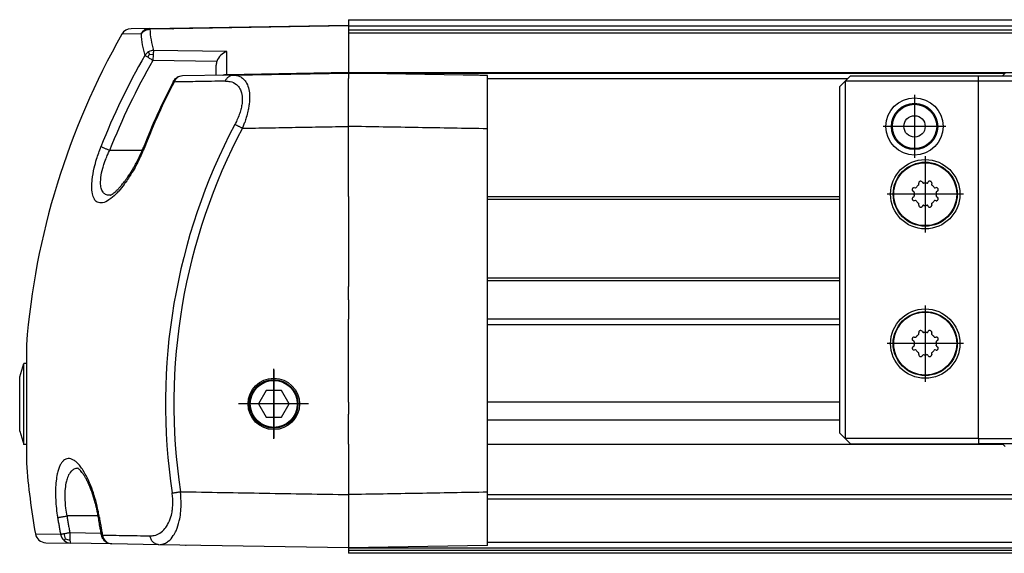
# Model space of a CAD drawing. Header units: millimetres. Extents: x -235 to 1816, y -109 to 485.
# Tile 41 of 51: x 800 to 892, y 282 to 332. Entities that reach past the tile are written whole.
import ezdxf

# ---------------------------------------------------------------- set-up
doc = ezdxf.new("R2010")
doc.units = ezdxf.units.MM
doc.linetypes.add('DOT_CENTER', pattern=[14, 12, -1, 0, -1])
doc.layers.add('1', color=7, linetype='Continuous')

# ---------------------------------------------------------------- blocks, each defined once
blk = doc.blocks.new('Li-4_PERFIL__56', base_point=(830.427, 282.1))
at = {"color": 7, "linetype": 'Continuous'}
for p, q in [((830.427, 332.103), (830.427, 332.086)), ((830.427, 332.103), (1710.427, 332.103)), ((830.427, 332.086), (830.427, 331.603)), ((830.427, 332.086), (1710.427, 332.086)), ((830.427, 331.603), (830.427, 331.535)), ((830.427, 331.535), (830.427, 331.482)), ((830.427, 331.482), (830.427, 331.188)), ((1710.427, 331.482), (830.427, 331.482)), ((830.427, 331.188), (830.427, 331.157)), ((830.427, 331.157), (830.427, 331.003)), ((830.427, 331.157), (1710.427, 331.157)), ((830.427, 331.003), (830.427, 330.832)), ((830.427, 330.832), (830.427, 330.303)), ((1710.427, 330.832), (830.427, 330.832)), ((830.427, 330.303), (830.427, 328.953)), ((830.427, 328.953), (830.427, 328.603)), ((830.427, 328.603), (830.427, 327.939)), ((830.427, 327.939), (830.427, 327.853)), ((830.427, 327.853), (830.427, 327.171)), ((830.427, 327.171), (830.427, 327.121)), ((1710.427, 327.121), (830.427, 327.121)), ((830.427, 327.103), (830.427, 326.603)), ((830.427, 327.103), (891.927, 327.103)), ((830.427, 325.353), (830.427, 326.603)), ((843.427, 326.603), (877.175, 326.603)), ((830.427, 325.267), (830.427, 325.353)), ((830.427, 324.253), (830.427, 325.267)), ((830.427, 322.104), (830.427, 324.253)), ((830.427, 316.132), (830.427, 322.104)), ((830.427, 315.882), (830.427, 316.132)), ((830.427, 315.536), (830.427, 315.882)), ((830.427, 315.536), (830.427, 315.286)), ((843.427, 315.536), (876.425, 315.536)), ((830.427, 315.286), (830.427, 313.774)), ((843.427, 315.286), (876.425, 315.286)), ((830.427, 313.774), (830.427, 312.774)), ((830.427, 312.774), (830.427, 307.92)), ((830.427, 307.92), (830.427, 307.67)), ((830.427, 307.67), (830.427, 307.324)), ((830.427, 307.324), (830.427, 307.094)), ((830.427, 307.074), (830.427, 307.094)), ((830.427, 306.326), (830.427, 307.074)), ((843.427, 307.92), (876.425, 307.92)), ((843.427, 307.67), (876.425, 307.67)), ((830.427, 305.864), (830.427, 306.326)), ((830.427, 305.864), (830.427, 305.586)), ((830.427, 305.586), (830.427, 304.718)), ((830.427, 304.718), (830.427, 304.227)), ((830.427, 304.227), (830.427, 304.041)), ((830.427, 303.541), (830.427, 304.041)), ((830.427, 303.264), (830.427, 303.541)), ((876.425, 304.041), (843.427, 304.041)), ((843.427, 303.541), (876.425, 303.541)), ((830.427, 303.184), (830.427, 303.264)), ((830.427, 296.275), (830.427, 303.184)), ((830.427, 296.275), (830.427, 295.147)), ((876.425, 296.275), (843.427, 296.275)), ((830.427, 294.883), (830.427, 295.147)), ((830.427, 294.607), (830.427, 294.883)), ((830.427, 292.321), (830.427, 294.607)), ((843.427, 294.607), (876.425, 294.607)), ((830.427, 292.321), (830.427, 292.289)), ((843.427, 292.321), (891.71, 292.321)), ((830.427, 292.289), (830.427, 290.694)), ((891.741, 292.289), (843.427, 292.289)), ((830.427, 290.694), (830.427, 288.957)), ((830.427, 288.957), (830.427, 288.117)), ((830.427, 288.117), (830.427, 287.957)), ((830.427, 287.957), (830.427, 287.605)), ((830.427, 287.605), (830.427, 287.172)), ((830.427, 287.172), (830.427, 286.375)), ((843.427, 287.605), (1697.427, 287.605)), ((1697.427, 287.172), (843.427, 287.172)), ((830.427, 286.375), (830.427, 285.577)), ((830.427, 285.577), (830.427, 285.103)), ((830.427, 285.103), (830.427, 284.673)), ((830.427, 284.673), (830.427, 284.509)), ((830.427, 284.509), (830.427, 283.719)), ((830.427, 283.719), (830.427, 283.673)), ((830.427, 283.673), (830.427, 283.509)), ((830.427, 283.509), (830.427, 283.403)), ((830.427, 283.403), (830.427, 283.103)), ((830.427, 283.103), (830.427, 282.853)), ((1697.427, 283.103), (843.427, 283.103)), ((830.427, 282.853), (830.427, 282.603)), ((830.427, 282.603), (1139.157, 282.603)), ((830.427, 282.603), (830.427, 282.353)), ((1710.427, 282.353), (830.427, 282.353)), ((830.427, 282.353), (830.427, 282.103)), ((1573.506, 282.103), (830.427, 282.103))]:
    blk.add_line(p, q, dxfattribs=at)
blk = doc.blocks.new('CABEZA__57', base_point=(876.425, 292.103))
at = {"color": 7, "linetype": 'Continuous'}
for p, q in [((876.925, 326.353), (877.425, 326.853)), ((877.425, 326.853), (889.426, 326.853)), ((889.426, 326.853), (891.677, 326.853)), ((889.426, 326.353), (889.426, 326.853)), ((891.927, 327.103), (891.677, 326.853)), ((891.677, 326.853), (911.177, 326.853)), ((876.425, 325.853), (876.925, 326.353)), ((876.425, 293.353), (876.425, 325.853)), ((876.925, 326.353), (876.925, 292.853)), ((889.426, 326.353), (876.925, 326.353)), ((889.426, 292.853), (889.426, 326.353)), ((953.425, 326.353), (889.426, 326.353)), ((883.407, 316.364), (883.505, 316.342)), ((883.837, 316.675), (883.815, 316.773)), ((884.137, 316.906), (884.191, 316.821)), ((884.662, 316.821), (884.715, 316.906)), ((885.037, 316.773), (885.016, 316.675)), ((885.348, 316.342), (885.446, 316.364)), ((883.358, 315.988), (883.273, 316.042)), ((883.273, 315.464), (883.358, 315.518)), ((885.579, 316.042), (885.495, 315.988)), ((885.495, 315.518), (885.579, 315.464)), ((883.505, 315.164), (883.407, 315.142)), ((883.815, 314.733), (883.837, 314.831)), ((884.191, 314.684), (884.137, 314.6)), ((884.715, 314.6), (884.662, 314.684)), ((885.016, 314.831), (885.037, 314.733)), ((885.446, 315.142), (885.348, 315.164)), ((883.836, 302.675), (883.814, 302.773)), ((884.136, 302.906), (884.19, 302.821)), ((884.66, 302.821), (884.714, 302.906)), ((885.036, 302.773), (885.015, 302.675)), ((883.357, 301.988), (883.272, 302.042)), ((883.406, 302.364), (883.504, 302.342)), ((885.347, 302.342), (885.445, 302.364)), ((885.578, 302.042), (885.494, 301.988)), ((883.272, 301.464), (883.357, 301.518)), ((883.504, 301.164), (883.406, 301.142)), ((883.814, 300.733), (883.836, 300.831)), ((884.19, 300.684), (884.136, 300.6)), ((884.714, 300.6), (884.66, 300.684)), ((885.015, 300.831), (885.036, 300.733)), ((885.445, 301.142), (885.347, 301.164)), ((885.494, 301.518), (885.578, 301.464)), ((876.925, 292.853), (876.425, 293.353)), ((889.426, 292.853), (876.925, 292.853)), ((876.925, 292.853), (877.425, 292.353)), ((877.425, 292.353), (889.426, 292.353)), ((889.426, 292.853), (953.425, 292.853)), ((889.426, 292.853), (889.426, 292.353)), ((891.677, 292.353), (889.426, 292.353)), ((911.177, 292.353), (891.677, 292.353)), ((891.677, 292.353), (891.927, 292.103))]:
    blk.add_line(p, q, dxfattribs=at)
for centre, radius in [((883.425, 322.103), 2.679), ((883.425, 322.103), 2.171), ((883.425, 322.103), 2.075), ((883.425, 322.103), 1), ((884.426, 315.753), 3.25), ((884.426, 315.753), 3), ((884.426, 315.753), 2.949), ((884.425, 301.753), 3.25), ((884.425, 301.753), 3), ((884.425, 301.753), 2.949)]:
    blk.add_circle(centre, radius, dxfattribs=at)
for centre, radius, start, end in [((883.374, 316.217), 0.15, 135, 156.17944), ((883.374, 316.217), 0.15, 77.5, 135), ((883.52, 316.411), 0.07, 257.5, 324.04776), ((884.426, 315.753), 1.05, 125.95224, 144.04776), ((883.769, 316.66), 0.07, 305.95224, 0), ((883.962, 316.805), 0.15, 113.82056, 192.5), ((884.426, 315.753), 1.3, 111.17944, 113.82056), ((884.011, 316.825), 0.15, 90, 111.17944), ((884.011, 316.825), 0.15, 32.5, 90), ((884.25, 316.859), 0.07, 212.5, 279.04776), ((884.426, 315.753), 1.05, 80.95224, 99.04776), ((884.603, 316.859), 0.07, 260.95224, 327.5), ((884.842, 316.825), 0.15, 68.82056, 147.5), ((884.426, 315.753), 1.3, 66.17944, 68.82056), ((884.891, 316.805), 0.15, 45, 66.17944), ((884.891, 316.805), 0.15, 347.5, 45), ((885.084, 316.66), 0.07, 180, 234.04776), ((884.426, 315.753), 1.05, 35.95224, 54.04776), ((885.333, 316.411), 0.07, 215.95224, 282.5), ((885.478, 316.217), 0.15, 23.82056, 102.5), ((883.354, 316.168), 0.15, 158.82056, 237.5), ((883.354, 315.337), 0.15, 122.5, 180), ((884.426, 315.753), 1.3, 156.17944, 158.82056), ((883.32, 315.929), 0.07, 0, 57.5), ((883.32, 315.577), 0.07, 302.5, 0), ((884.426, 315.753), 1.05, 170.95224, 189.04776), ((885.532, 315.929), 0.07, 122.5, 180), ((885.532, 315.577), 0.07, 180, 237.5), ((884.426, 315.753), 1.05, 350.95224, 9.04776), ((885.499, 316.168), 0.15, 302.5, 0), ((885.499, 315.337), 0.15, 338.82056, 57.5), ((884.426, 315.753), 1.3, 21.17944, 23.82056), ((885.499, 316.168), 0.15, 0, 21.17944), ((883.354, 315.337), 0.15, 180, 201.17944), ((884.426, 315.753), 1.3, 201.17944, 203.82056), ((883.374, 315.288), 0.15, 203.82056, 282.5), ((883.52, 315.095), 0.07, 35.95224, 102.5), ((884.426, 315.753), 1.05, 215.95224, 234.04776), ((883.769, 314.846), 0.07, 360, 54.04776), ((883.962, 314.701), 0.15, 167.5, 225), ((883.962, 314.701), 0.15, 225, 246.17944), ((884.426, 315.753), 1.3, 246.17944, 248.82056), ((884.011, 314.681), 0.15, 248.82056, 327.5), ((884.25, 314.647), 0.07, 80.95224, 147.5), ((884.426, 315.753), 1.05, 260.95224, 279.04776), ((884.603, 314.647), 0.07, 32.5, 99.04776), ((884.842, 314.681), 0.15, 212.5, 270), ((884.842, 314.681), 0.15, 270, 291.17944), ((884.426, 315.753), 1.3, 291.17944, 293.82056), ((884.891, 314.701), 0.15, 293.82056, 12.5), ((885.084, 314.846), 0.07, 125.95224, 180), ((884.426, 315.753), 1.05, 305.95224, 324.04776), ((885.333, 315.095), 0.07, 77.5, 144.04776), ((885.478, 315.288), 0.15, 257.5, 315), ((885.478, 315.288), 0.15, 315, 336.17944), ((884.426, 315.753), 1.3, 336.17944, 338.82056), ((884.425, 301.753), 1.05, 125.95224, 144.04776), ((883.768, 302.66), 0.07, 305.95224, 0), ((883.961, 302.805), 0.15, 113.82056, 192.5), ((884.425, 301.753), 1.3, 111.17944, 113.82056), ((884.01, 302.825), 0.15, 90, 111.17944), ((884.01, 302.825), 0.15, 32.5, 90), ((884.249, 302.859), 0.07, 212.5, 279.04776), ((884.425, 301.753), 1.05, 80.95224, 99.04776), ((884.601, 302.859), 0.07, 260.95224, 327.5), ((884.841, 302.825), 0.15, 68.82056, 147.5), ((884.425, 301.753), 1.3, 66.17944, 68.82056), ((884.89, 302.805), 0.15, 45, 66.17944), ((884.89, 302.805), 0.15, 347.5, 45), ((885.083, 302.66), 0.07, 180, 234.04776), ((884.425, 301.753), 1.05, 35.95224, 54.04776), ((883.353, 302.168), 0.15, 158.82056, 237.5), ((884.425, 301.753), 1.3, 156.17944, 158.82056), ((883.373, 302.217), 0.15, 135, 156.17944), ((883.373, 302.217), 0.15, 77.5, 135), ((883.319, 301.929), 0.07, 0, 57.5), ((883.319, 301.577), 0.07, 302.5, 0), ((884.425, 301.753), 1.05, 170.95224, 189.04776), ((883.519, 302.411), 0.07, 257.5, 324.04776), ((885.332, 302.411), 0.07, 215.95224, 282.5), ((885.477, 302.217), 0.15, 23.82056, 102.5), ((885.531, 301.929), 0.07, 122.5, 180), ((885.531, 301.577), 0.07, 180, 237.5), ((884.425, 301.753), 1.05, 350.95224, 9.04776), ((885.498, 302.168), 0.15, 302.5, 0), ((884.425, 301.753), 1.3, 21.17944, 23.82056), ((885.498, 302.168), 0.15, 0, 21.17944), ((883.353, 301.337), 0.15, 122.5, 180), ((883.353, 301.337), 0.15, 180, 201.17944), ((884.425, 301.753), 1.3, 201.17944, 203.82056), ((883.373, 301.288), 0.15, 203.82056, 282.5), ((883.519, 301.095), 0.07, 35.95224, 102.5), ((884.425, 301.753), 1.05, 215.95224, 234.04776), ((883.768, 300.846), 0.07, 360, 54.04776), ((883.961, 300.701), 0.15, 167.5, 225), ((884.249, 300.647), 0.07, 80.95224, 147.5), ((884.425, 301.753), 1.05, 260.95224, 279.04776), ((884.601, 300.647), 0.07, 32.5, 99.04776), ((884.89, 300.701), 0.15, 293.82056, 12.5), ((885.083, 300.846), 0.07, 125.95224, 180), ((884.425, 301.753), 1.05, 305.95224, 324.04776), ((885.332, 301.095), 0.07, 77.5, 144.04776), ((885.477, 301.288), 0.15, 257.5, 315), ((885.498, 301.337), 0.15, 338.82056, 57.5), ((885.477, 301.288), 0.15, 315, 336.17944), ((884.425, 301.753), 1.3, 336.17944, 338.82056), ((883.961, 300.701), 0.15, 225, 246.17944), ((884.425, 301.753), 1.3, 246.17944, 248.82056), ((884.01, 300.681), 0.15, 248.82056, 327.5), ((884.841, 300.681), 0.15, 212.5, 270), ((884.841, 300.681), 0.15, 270, 291.17944), ((884.425, 301.753), 1.3, 291.17944, 293.82056)]:
    blk.add_arc(centre, radius, start, end, dxfattribs=at)
for points in [[(883.839, 316.66), (883.839, 316.662), (883.838, 316.667), (883.837, 316.672), (883.837, 316.675)], [(885.016, 316.675), (885.015, 316.672), (885.015, 316.667), (885.014, 316.662), (885.014, 316.66)], [(883.389, 315.918), (883.39, 315.92), (883.39, 315.924), (883.39, 315.927), (883.39, 315.929)], [(883.39, 315.577), (883.39, 315.579), (883.39, 315.582), (883.39, 315.586), (883.389, 315.588)], [(885.462, 315.929), (885.463, 315.927), (885.463, 315.924), (885.463, 315.92), (885.463, 315.918)], [(885.463, 315.588), (885.463, 315.586), (885.463, 315.582), (885.463, 315.579), (885.462, 315.577)], [(883.837, 314.831), (883.837, 314.834), (883.838, 314.839), (883.839, 314.844), (883.839, 314.846)], [(885.014, 314.846), (885.014, 314.844), (885.015, 314.839), (885.015, 314.834), (885.016, 314.831)], [(883.838, 302.66), (883.837, 302.662), (883.837, 302.667), (883.836, 302.672), (883.836, 302.675)], [(885.015, 302.675), (885.014, 302.672), (885.014, 302.667), (885.013, 302.662), (885.013, 302.66)], [(883.388, 301.918), (883.389, 301.92), (883.389, 301.924), (883.389, 301.927), (883.389, 301.929)], [(883.389, 301.577), (883.389, 301.579), (883.389, 301.582), (883.389, 301.586), (883.388, 301.588)], [(885.461, 301.929), (885.462, 301.927), (885.462, 301.924), (885.462, 301.92), (885.462, 301.918)], [(885.462, 301.588), (885.462, 301.586), (885.462, 301.582), (885.462, 301.579), (885.461, 301.577)], [(883.836, 300.831), (883.836, 300.834), (883.837, 300.839), (883.837, 300.844), (883.838, 300.846)], [(885.013, 300.846), (885.013, 300.844), (885.014, 300.839), (885.014, 300.834), (885.015, 300.831)]]:
    blk.add_open_spline(points, degree=3, dxfattribs=at)
at = {"layer": '1', "color": 2, "linetype": 'DOT_CENTER'}
for p, q in [((883.425, 325.05), (883.425, 319.156)), ((886.372, 322.103), (880.478, 322.103)), ((884.426, 319.328), (884.426, 312.178)), ((888.001, 315.753), (880.851, 315.753)), ((884.425, 305.328), (884.425, 298.178)), ((888, 301.753), (880.85, 301.753))]:
    blk.add_line(p, q, dxfattribs=at)
blk = doc.blocks.new('TAPA_IZQUIERDA__60', base_point=(799.622, 282.603))
at = {"color": 7, "linetype": 'Continuous'}
for p, q in [((811.81, 331.278), (810.053, 331.247)), ((811.81, 331.278), (830.427, 331.603)), ((813.967, 331.247), (811.81, 331.21)), ((813.967, 331.247), (814.026, 331.245)), ((830.427, 331.535), (814.026, 331.245)), ((830.427, 331.603), (830.427, 331.535)), ((830.427, 331.535), (830.427, 331.482)), ((830.427, 331.482), (830.427, 331.188)), ((830.427, 331.188), (830.427, 331.157)), ((830.427, 331.157), (830.427, 331.003)), ((810.984, 330.773), (809.201, 330.742)), ((830.427, 331.003), (830.427, 330.832)), ((830.427, 330.832), (830.427, 330.303)), ((830.427, 330.303), (830.427, 328.953)), ((819.01, 329.119), (812.167, 329.224)), ((811.789, 328.881), (811.699, 329.086)), ((811.789, 328.881), (812.121, 328.856)), ((812.121, 328.856), (812.097, 328.292)), ((818.089, 328.2), (812.097, 328.292)), ((819.01, 326.972), (819.01, 329.119)), ((830.427, 328.953), (830.427, 328.603)), ((830.427, 328.603), (830.427, 327.939)), ((818.027, 326.887), (818.027, 327.831)), ((830.427, 327.939), (830.427, 327.853)), ((830.427, 327.853), (830.427, 327.171)), ((819.01, 326.904), (814.861, 326.831)), ((819.01, 326.972), (830.427, 327.171)), ((819.602, 326.914), (819.01, 326.904)), ((819.602, 326.914), (830.427, 327.103)), ((830.427, 327.171), (830.427, 327.121)), ((841.158, 326.916), (830.427, 327.103)), ((830.427, 327.103), (830.427, 326.603)), ((830.427, 325.353), (830.427, 326.603)), ((843.427, 321.878), (843.427, 326.875)), ((830.427, 325.267), (830.427, 325.353)), ((830.427, 324.253), (830.427, 325.267)), ((830.427, 322.104), (830.427, 324.253)), ((830.427, 316.132), (830.427, 322.104)), ((843.427, 287.828), (843.427, 321.878)), ((811.091, 319.853), (808.04, 319.853)), ((830.427, 315.882), (830.427, 316.132)), ((830.427, 315.536), (830.427, 315.882)), ((830.427, 315.536), (830.427, 315.286)), ((830.427, 315.286), (830.427, 313.774)), ((830.427, 313.774), (830.427, 312.774)), ((830.427, 312.774), (830.427, 307.92)), ((830.427, 307.92), (830.427, 307.67)), ((830.427, 307.67), (830.427, 307.324)), ((830.427, 307.324), (830.427, 307.094)), ((830.427, 307.074), (830.427, 307.094)), ((830.427, 306.326), (830.427, 307.074)), ((830.427, 305.864), (830.427, 306.326)), ((830.427, 305.864), (830.427, 305.586)), ((830.427, 305.586), (830.427, 304.718)), ((830.427, 304.718), (830.427, 304.227)), ((830.427, 304.227), (830.427, 304.041)), ((830.427, 303.541), (830.427, 304.041)), ((830.427, 303.264), (830.427, 303.541)), ((830.427, 303.184), (830.427, 303.264)), ((830.427, 296.275), (830.427, 303.184)), ((800.247, 301.633), (800.247, 290.565)), ((799.622, 298.649), (800.022, 299.899)), ((800.022, 292.299), (800.022, 299.899)), ((800.247, 299.899), (800.022, 299.899)), ((799.622, 293.549), (799.622, 298.649)), ((822.701, 297.353), (821.979, 296.103)), ((824.144, 297.353), (822.701, 297.353)), ((824.866, 296.103), (824.144, 297.353)), ((821.979, 296.103), (822.701, 294.853)), ((824.144, 294.853), (824.866, 296.103)), ((830.427, 296.275), (830.427, 295.147)), ((830.427, 294.883), (830.427, 295.147)), ((822.701, 294.853), (824.144, 294.853)), ((830.427, 294.607), (830.427, 294.883)), ((830.427, 292.321), (830.427, 294.607)), ((799.622, 293.549), (800.022, 292.299)), ((830.427, 292.321), (830.427, 292.289)), ((800.247, 292.299), (800.022, 292.299)), ((830.427, 292.289), (830.427, 290.694)), ((830.427, 290.694), (830.427, 288.957)), ((830.427, 288.957), (830.427, 288.117)), ((830.427, 288.117), (830.427, 287.957)), ((830.427, 287.957), (830.427, 287.605)), ((843.427, 282.83), (843.427, 287.828)), ((830.427, 287.605), (830.427, 287.172)), ((830.427, 287.172), (830.427, 286.375)), ((830.427, 286.375), (830.427, 285.577)), ((806.97, 285.603), (804.042, 285.603)), ((830.427, 285.577), (830.427, 285.103)), ((830.427, 285.103), (830.427, 284.673)), ((804.313, 284.057), (807.247, 284.006)), ((804.313, 284.057), (804.327, 283.351)), ((830.427, 284.673), (830.427, 284.509)), ((830.427, 284.509), (830.427, 283.719)), ((801.094, 283.924), (803.449, 283.883)), ((802.062, 283.098), (804.383, 283.058)), ((830.427, 283.719), (830.427, 283.673)), ((830.427, 283.673), (830.427, 283.509)), ((830.427, 283.509), (830.427, 283.403)), ((830.427, 283.403), (830.427, 283.103)), ((830.427, 283.103), (830.427, 282.853)), ((808.25, 282.99), (804.383, 283.058)), ((812.65, 282.913), (808.25, 282.99)), ((830.427, 282.603), (812.65, 282.913)), ((830.427, 282.853), (830.427, 282.603)), ((843.427, 282.83), (830.427, 282.603))]:
    blk.add_line(p, q, dxfattribs=at)
for centre, radius in [((823.422, 296.103), 2.407), ((823.404, 296.103), 2.281), ((823.422, 296.103), 2.2)]:
    blk.add_circle(centre, radius, dxfattribs=at)
for centre, radius, start, end in [((810.07, 330.247), 1, 91, 150.33645), ((811.833, 330.312), 0.967, 91.37, 151.45937), ((819.666, 331.595), 7.865, 182.80781, 197.54967), ((870.027, 296.099), 70, 150.33645, 175.46539), ((818.954, 331.164), 7.979, 182.80773, 197.54957), ((812.228, 328.151), 1.074, 93.28714, 119.5551), ((868.232, 296.139), 65.575, 150.16958, 158.47669), ((868.171, 296.138), 64.638, 150.16958, 158.47669), ((812.203, 328.189), 1.029, 119.3524, 146.39266), ((813.034, 328.003), 1.524, 144.82413, 157.77105), ((819.5, 327.707), 1.494, 109.14518, 160.73915), ((819.151, 327.833), 1.123, 160.90064, 180.08936), ((814.974, 325.895), 0.967, 126.39314, 157.69261), ((814.896, 325.766), 1.066, 91.85784, 120.43811), ((814.881, 326.02), 0.812, 91.41749, 126.34583), ((872.408, 296.169), 65.726, 152.73127, 158.53651), ((872.527, 296.134), 65.756, 152.72978, 158.53382), ((869.3, 296.1), 56.029, 152.13231, 188.56187), ((869.301, 296.104), 55.237, 152.1246, 188.56536), ((870.027, 296.099), 70, 184.53461, 190.01628), ((802.079, 284.098), 1, 190.01628, 269), ((804.442, 284.048), 1.006, 189.45259, 228.32982), ((805.167, 284.059), 1.406, 184.55309, 205.33391), ((804.402, 284.004), 0.947, 228.3719, 268.84803), ((804.42, 284.648), 1.301, 246.28611, 265.89422), ((808.382, 283.968), 1.022, 188.62128, 226.35629), ((808.272, 283.852), 0.862, 226.33548, 268.49983), ((815.227, 283.053), 0.2, 246.40957, 270)]:
    blk.add_arc(centre, radius, start, end, dxfattribs=at)
for points, knots in [([(810.984, 330.773), (811.094, 330.895), (811.316, 331.14), (811.644, 331.186), (811.81, 331.21)], [0, 0, 0, 0, 0.4743073, 0.9610264, 0.9610264, 0.9610264, 0.9610264]), ([(811.81, 331.21), (811.81, 331.22), (811.81, 331.234), (811.81, 331.256), (811.81, 331.268), (811.81, 331.277), (811.81, 331.278)], [0, 0, 0, 0, 0.03045445, 0.04141239, 0.06466592, 0.06798785, 0.06798785, 0.06798785, 0.06798785]), ([(812.167, 329.224), (812.162, 329.202), (812.152, 329.153), (812.142, 329.074), (812.13, 328.973), (812.124, 328.9), (812.121, 328.856)], [0, 0, 0, 0, 0.0658938, 0.1508266, 0.2383052, 0.3705048, 0.3705048, 0.3705048, 0.3705048]), ([(811.624, 328.58), (811.589, 328.601), (811.531, 328.638), (811.45, 328.69), (811.392, 328.728), (811.357, 328.751), (811.346, 328.758)], [0, 0, 0, 0, 0.1224398, 0.2067879, 0.2893447, 0.3304256, 0.3304256, 0.3304256, 0.3304256]), ([(812.097, 328.292), (812.061, 328.313), (811.979, 328.362), (811.854, 328.437), (811.732, 328.512), (811.657, 328.559), (811.624, 328.58)], [0, 0, 0, 0, 0.1248283, 0.2872251, 0.4383827, 0.553919, 0.553919, 0.553919, 0.553919]), ([(813.986, 326.282), (814.004, 326.314), (814.05, 326.397), (814.147, 326.518), (814.254, 326.621), (814.331, 326.669), (814.356, 326.685)], [0, 0, 0, 0, 0.109529, 0.2817552, 0.4639956, 0.5527201, 0.5527201, 0.5527201, 0.5527201]), ([(814.356, 326.685), (814.358, 326.685), (814.361, 326.686), (814.369, 326.689), (814.383, 326.682), (814.394, 326.677), (814.4, 326.674)], [0, 0, 0, 0, 0.00519583, 0.01039166, 0.02616402, 0.04770058, 0.04770058, 0.04770058, 0.04770058]), ([(818.635, 326.897), (818.651, 326.903), (818.682, 326.915), (818.729, 326.93), (818.777, 326.942), (818.824, 326.953), (818.871, 326.961), (818.918, 326.966), (818.964, 326.97), (818.995, 326.971), (819.01, 326.972)], [0, 0, 0, 0, 0.0500402, 0.0996275, 0.1486934, 0.1971743, 0.2450103, 0.2921473, 0.3385359, 0.3841326, 0.3841326, 0.3841326, 0.3841326]), ([(818.886, 326.347), (818.903, 326.386), (818.937, 326.465), (819.005, 326.574), (819.085, 326.673), (819.176, 326.758), (819.277, 326.827), (819.383, 326.876), (819.492, 326.907), (819.565, 326.912), (819.602, 326.914)], [0, 0, 0, 0, 0.1282606, 0.2570017, 0.3845062, 0.5093069, 0.630359, 0.7471349, 0.859551, 0.967855, 0.967855, 0.967855, 0.967855]), ([(819.01, 326.972), (819.01, 326.962), (819.01, 326.946), (819.01, 326.924), (819.01, 326.91), (819.01, 326.904), (819.01, 326.904)], [0, 0, 0, 0, 0.02753679, 0.05087094, 0.06584897, 0.06798869, 0.06798869, 0.06798869, 0.06798869]), ([(819.602, 326.914), (819.82, 326.893), (820.171, 326.86), (820.613, 326.558), (820.92, 326.136), (821.107, 325.561), (821.167, 324.952), (821.144, 324.414), (821.083, 323.951), (820.992, 323.476), (820.861, 322.982), (820.705, 322.514), (820.581, 322.178), (820.502, 321.996), (820.473, 321.93)], [0, 0, 0, 0, 0.644945, 1.037633, 1.564724, 2.182957, 2.827174, 3.393034, 3.79526, 4.22529, 4.844932, 5.325651, 5.7042, 5.920305, 5.920305, 5.920305, 5.920305]), ([(843.427, 326.875), (843.24, 326.879), (842.861, 326.886), (842.294, 326.896), (841.725, 326.906), (841.347, 326.912), (841.158, 326.916)], [0, 0, 0, 0, 0.563508, 1.134874, 1.702305, 2.269744, 2.269744, 2.269744, 2.269744]), ([(814.08, 326.262), (814.068, 326.266), (814.047, 326.273), (814.019, 326.282), (813.999, 326.284), (813.989, 326.283), (813.986, 326.282)], [0, 0, 0, 0, 0.03648247, 0.06789092, 0.08715704, 0.09617871, 0.09617871, 0.09617871, 0.09617871]), ([(818.886, 326.347), (818.451, 326.339), (817.605, 326.324), (816.429, 326.303), (815.487, 326.287), (814.833, 326.275), (814.407, 326.268), (814.181, 326.264), (814.08, 326.262)], [0, 0, 0, 0, 1.304019, 2.540254, 3.528596, 4.129948, 4.503146, 4.80703, 4.80703, 4.80703, 4.80703]), ([(818.886, 326.347), (819.034, 326.342), (819.401, 326.328), (819.914, 326.093), (820.254, 325.677), (820.439, 325.19), (820.489, 324.676), (820.439, 324.147), (820.337, 323.675), (820.181, 323.185), (819.989, 322.72), (819.834, 322.417), (819.769, 322.289)], [0, 0, 0, 0, 0.444415, 1.09646, 1.615077, 2.017833, 2.645411, 3.14476, 3.607019, 4.092985, 4.683142, 5.113801, 5.113801, 5.113801, 5.113801]), ([(820.473, 321.93), (820.44, 321.947), (820.373, 321.982), (820.274, 322.034), (820.176, 322.084), (820.081, 322.133), (819.992, 322.179), (819.91, 322.221), (819.837, 322.257), (819.791, 322.279), (819.769, 322.289)], [0, 0, 0, 0, 0.1124673, 0.2255075, 0.3368028, 0.443977, 0.5447561, 0.6371432, 0.7195231, 0.7907882, 0.7907882, 0.7907882, 0.7907882]), ([(820.473, 321.93), (821.303, 321.944), (822.962, 321.973), (825.45, 322.017), (827.939, 322.06), (829.598, 322.089), (830.427, 322.104)], [0, 0, 0, 0, 2.488883, 4.977765, 7.466645, 9.955524, 9.955524, 9.955524, 9.955524]), ([(843.427, 321.878), (842.344, 321.896), (840.177, 321.934), (836.927, 321.991), (833.677, 322.047), (831.511, 322.085), (830.427, 322.104)], [0, 0, 0, 0, 3.250493, 6.500987, 9.751477, 13.001967, 13.001967, 13.001967, 13.001967]), ([(811.332, 320.197), (811.153, 319.773), (810.777, 318.884), (810.119, 317.703), (809.477, 316.746), (808.982, 316.13), (808.52, 315.64), (808.039, 315.226), (807.45, 314.897), (806.885, 314.943), (806.557, 315.319), (806.404, 315.835), (806.363, 316.449), (806.415, 317.267), (806.572, 318.125), (806.849, 319.166), (807.088, 319.812), (807.23, 320.197)], [0, 0, 0, 0, 1.381653, 2.89323, 4.046911, 4.835195, 5.26101, 6.066001, 6.736448, 7.240098, 7.609284, 8.157991, 8.830724, 9.44781, 10.61159, 11.442698, 12.675283, 12.675283, 12.675283, 12.675283]), ([(808.04, 319.853), (807.996, 319.871), (807.907, 319.906), (807.776, 319.959), (807.65, 320.011), (807.534, 320.06), (807.432, 320.104), (807.347, 320.141), (807.281, 320.171), (807.245, 320.19), (807.23, 320.197)], [0, 0, 0, 0, 0.1432104, 0.28644, 0.4245139, 0.5521271, 0.6644568, 0.7578155, 0.829945, 0.8802771, 0.8802771, 0.8802771, 0.8802771]), ([(808.086, 315.658), (808.097, 315.662), (808.132, 315.673), (808.203, 315.708), (808.312, 315.772), (808.456, 315.878), (808.63, 316.026), (808.824, 316.211), (808.995, 316.393), (809.143, 316.563), (809.273, 316.721), (809.421, 316.91), (809.586, 317.134), (809.775, 317.407), (809.973, 317.709), (810.164, 318.019), (810.328, 318.302), (810.466, 318.552), (810.633, 318.868), (810.828, 319.261), (811.047, 319.742), (811.177, 320.062), (811.24, 320.219)], [0, 0, 0, 0, 0.034722, 0.11114, 0.234338, 0.416175, 0.646266, 0.91736, 1.222241, 1.393041, 1.596025, 1.834486, 2.111809, 2.431463, 2.830067, 3.19579, 3.524196, 3.810686, 4.050535, 4.598733, 5.126618, 5.634452, 5.634452, 5.634452, 5.634452]), ([(811.24, 320.219), (811.244, 320.219), (811.253, 320.219), (811.266, 320.216), (811.28, 320.213), (811.295, 320.209), (811.314, 320.203), (811.326, 320.199), (811.332, 320.197)], [0, 0, 0, 0, 0.01244259, 0.02691681, 0.03752047, 0.05672826, 0.07497462, 0.09513489, 0.09513489, 0.09513489, 0.09513489]), ([(808.086, 315.658), (807.934, 315.665), (807.677, 315.676), (807.381, 315.958), (807.231, 316.347), (807.186, 316.823), (807.228, 317.449), (807.356, 318.054), (807.527, 318.614), (807.684, 319.048), (807.851, 319.455), (807.982, 319.73), (808.04, 319.853)], [0, 0, 0, 0, 0.440103, 0.743226, 1.161062, 1.669381, 2.164449, 3.041676, 3.515992, 3.92027, 4.426808, 4.834223, 4.834223, 4.834223, 4.834223]), ([(807.085, 285.451), (807.08, 285.481), (807.07, 285.54), (807.033, 285.756), (806.969, 286.096), (806.827, 286.733), (806.614, 287.514), (806.329, 288.332), (806.045, 288.998), (805.781, 289.521), (805.509, 289.972), (805.233, 290.344), (804.959, 290.634), (804.69, 290.841), (804.423, 290.965), (804.165, 290.997), (803.927, 290.936), (803.717, 290.794), (803.534, 290.579), (803.376, 290.296), (803.242, 289.95), (803.115, 289.473), (803.019, 288.853), (802.971, 288.11), (802.976, 287.317), (803.031, 286.502), (803.1, 285.934), (803.147, 285.623), (803.155, 285.571), (803.164, 285.514), (803.171, 285.472), (803.174, 285.451)], [0, 0, 0, 0, 0.090267, 0.18057, 0.656569, 1.128651, 2.138561, 3.082649, 3.724942, 4.310559, 4.837486, 5.304606, 5.697122, 6.031523, 6.316804, 6.570072, 6.795609, 7.038126, 7.318585, 7.636142, 8.005931, 8.431223, 9.111768, 9.884464, 10.665077, 11.487096, 12.334597, 12.3818, 12.428981, 12.49262, 12.55629, 12.55629, 12.55629, 12.55629]), ([(805.072, 290.066), (804.94, 290.049), (804.704, 290.017), (804.371, 289.741), (804.14, 289.346), (803.962, 288.791), (803.859, 288.135), (803.832, 287.285), (803.895, 286.426), (804, 285.842), (804.042, 285.603)], [0, 0, 0, 0, 0.391111, 0.696854, 1.257283, 1.742159, 2.440572, 3.239908, 4.290529, 5.018345, 5.018345, 5.018345, 5.018345]), ([(806.997, 285.443), (806.974, 285.575), (806.931, 285.831), (806.856, 286.194), (806.78, 286.52), (806.708, 286.805), (806.641, 287.046), (806.557, 287.334), (806.447, 287.675), (806.303, 288.074), (806.153, 288.444), (805.998, 288.784), (805.842, 289.09), (805.686, 289.359), (805.535, 289.587), (805.398, 289.768), (805.277, 289.902), (805.182, 289.988), (805.117, 290.04), (805.082, 290.06), (805.072, 290.066)], [0, 0, 0, 0, 0.404479, 0.776661, 1.112643, 1.408393, 1.659769, 1.862537, 2.309151, 2.734109, 3.134036, 3.505566, 3.85488, 4.165113, 4.437589, 4.673635, 4.846912, 4.976139, 5.059994, 5.095984, 5.095984, 5.095984, 5.095984]), ([(805.119, 290.057), (805.111, 290.058), (805.095, 290.059), (805.079, 290.064), (805.072, 290.066)], [0, 0, 0, 0, 0.02481637, 0.048083, 0.048083, 0.048083, 0.048083]), ([(811.836, 283.736), (811.966, 283.743), (812.282, 283.76), (812.783, 283.977), (813.198, 284.355), (813.556, 284.884), (813.788, 285.462), (813.913, 286.063), (813.959, 286.527), (813.968, 286.911), (813.953, 287.315), (813.917, 287.593), (813.896, 287.758)], [0, 0, 0, 0, 0.388801, 0.942962, 1.597896, 2.045236, 2.853251, 3.44586, 3.881091, 4.251913, 4.595573, 5.093635, 5.093635, 5.093635, 5.093635]), ([(812.65, 282.913), (812.836, 282.934), (813.155, 282.969), (813.633, 283.275), (813.994, 283.695), (814.344, 284.348), (814.569, 285.059), (814.706, 285.88), (814.769, 286.794), (814.714, 287.469), (814.68, 287.877)], [0, 0, 0, 0, 0.552659, 0.949661, 1.666283, 2.189918, 3.167342, 3.8849, 4.68384, 5.911087, 5.911087, 5.911087, 5.911087]), ([(813.896, 287.758), (813.919, 287.761), (813.97, 287.767), (814.052, 287.779), (814.143, 287.793), (814.242, 287.809), (814.347, 287.825), (814.457, 287.843), (814.568, 287.86), (814.643, 287.871), (814.68, 287.877)], [0, 0, 0, 0, 0.0713746, 0.1539493, 0.2466115, 0.3477333, 0.4553003, 0.5670188, 0.6804932, 0.793389, 0.793389, 0.793389, 0.793389]), ([(814.68, 287.877), (815.992, 287.854), (818.617, 287.808), (822.554, 287.74), (826.491, 287.67), (829.115, 287.627), (830.427, 287.605)], [0, 0, 0, 0, 3.93742, 7.874839, 11.81225, 15.749609, 15.749609, 15.749609, 15.749609]), ([(843.427, 287.828), (842.344, 287.809), (840.177, 287.772), (836.927, 287.715), (833.677, 287.658), (831.511, 287.623), (830.427, 287.605)], [0, 0, 0, 0, 3.250495, 6.50099, 9.751476, 13.001912, 13.001912, 13.001912, 13.001912]), ([(803.174, 285.451), (803.19, 285.454), (803.228, 285.462), (803.298, 285.475), (803.388, 285.491), (803.497, 285.511), (803.622, 285.532), (803.758, 285.555), (803.899, 285.579), (803.995, 285.595), (804.042, 285.603)], [0, 0, 0, 0, 0.0477801, 0.1181709, 0.2106996, 0.3231012, 0.4515749, 0.5910908, 0.7360928, 0.8811603, 0.8811603, 0.8811603, 0.8811603]), ([(803.174, 285.451), (803.196, 285.32), (803.239, 285.058), (803.306, 284.666), (803.376, 284.274), (803.425, 284.013), (803.449, 283.883)], [0, 0, 0, 0, 0.397852, 0.7957, 1.19382, 1.591939, 1.591939, 1.591939, 1.591939]), ([(804.042, 285.603), (804.063, 285.474), (804.106, 285.216), (804.172, 284.829), (804.241, 284.443), (804.289, 284.186), (804.313, 284.057)], [0, 0, 0, 0, 0.392169, 0.784333, 1.176766, 1.569197, 1.569197, 1.569197, 1.569197]), ([(807.085, 285.451), (807.079, 285.45), (807.067, 285.448), (807.051, 285.447), (807.036, 285.445), (807.024, 285.443), (807.011, 285.443), (807.002, 285.443), (806.997, 285.443)], [0, 0, 0, 0, 0.01897807, 0.03611241, 0.047667, 0.06398663, 0.07219962, 0.08834242, 0.08834242, 0.08834242, 0.08834242]), ([(807.284, 283.81), (807.258, 283.946), (807.208, 284.217), (807.127, 284.667), (807.057, 285.076), (807.012, 285.348), (806.997, 285.443)], [0, 0, 0, 0, 0.414377, 0.828737, 1.37148, 1.65746, 1.65746, 1.65746, 1.65746]), ([(807.085, 285.451), (807.093, 285.402), (807.116, 285.258), (807.162, 284.985), (807.224, 284.625), (807.296, 284.223), (807.347, 283.951), (807.372, 283.814)], [0, 0, 0, 0, 0.149881, 0.436408, 0.830446, 1.245969, 1.66149, 1.66149, 1.66149, 1.66149]), ([(803.766, 283.947), (803.808, 283.956), (803.896, 283.974), (804.037, 284.002), (804.177, 284.03), (804.272, 284.049), (804.313, 284.057)], [0, 0, 0, 0, 0.1295274, 0.2680665, 0.4330966, 0.5584957, 0.5584957, 0.5584957, 0.5584957]), ([(803.449, 283.883), (803.466, 283.886), (803.505, 283.894), (803.57, 283.907), (803.658, 283.925), (803.725, 283.939), (803.766, 283.947)], [0, 0, 0, 0, 0.0520761, 0.1181371, 0.1979297, 0.3229132, 0.3229132, 0.3229132, 0.3229132]), ([(803.897, 283.457), (803.888, 283.446), (803.861, 283.411), (803.826, 283.364), (803.793, 283.322), (803.779, 283.304), (803.773, 283.297)], [0, 0, 0, 0, 0.0440305, 0.131375, 0.1754684, 0.2029057, 0.2029057, 0.2029057, 0.2029057]), ([(804.327, 283.351), (804.329, 283.316), (804.334, 283.257), (804.342, 283.185), (804.353, 283.129), (804.357, 283.084), (804.377, 283.064), (804.383, 283.058)], [0, 0, 0, 0, 0.1054567, 0.1761014, 0.2183198, 0.2773784, 0.3030345, 0.3030345, 0.3030345, 0.3030345]), ([(807.284, 283.81), (807.285, 283.81), (807.293, 283.81), (807.311, 283.807), (807.34, 283.811), (807.361, 283.813), (807.372, 283.814)], [0, 0, 0, 0, 0.00310166, 0.02481328, 0.05477761, 0.089098, 0.089098, 0.089098, 0.089098]), ([(807.623, 283.222), (807.582, 283.264), (807.499, 283.348), (807.399, 283.492), (807.321, 283.646), (807.296, 283.756), (807.284, 283.81)], [0, 0, 0, 0, 0.1783385, 0.351174, 0.5256076, 0.6904033, 0.6904033, 0.6904033, 0.6904033]), ([(807.372, 283.814), (807.709, 283.809), (808.407, 283.796), (809.489, 283.777), (810.64, 283.757), (811.43, 283.743), (811.836, 283.736)], [0, 0, 0, 0, 1.011681, 2.094371, 3.24533, 4.464547, 4.464547, 4.464547, 4.464547]), ([(807.623, 283.222), (807.625, 283.221), (807.629, 283.219), (807.64, 283.213), (807.657, 283.221), (807.671, 283.226), (807.677, 283.228)], [0, 0, 0, 0, 0.00619153, 0.01238307, 0.03554264, 0.05675461, 0.05675461, 0.05675461, 0.05675461]), ([(808.25, 282.99), (808.206, 282.993), (808.092, 282.999), (807.921, 283.045), (807.753, 283.119), (807.664, 283.19), (807.623, 283.222)], [0, 0, 0, 0, 0.1317546, 0.3423146, 0.5257382, 0.6805417, 0.6805417, 0.6805417, 0.6805417]), ([(812.65, 282.913), (812.604, 282.917), (812.509, 282.924), (812.37, 282.97), (812.235, 283.045), (812.113, 283.148), (812.008, 283.276), (811.926, 283.421), (811.867, 283.576), (811.846, 283.683), (811.836, 283.736)], [0, 0, 0, 0, 0.138014, 0.283671, 0.436936, 0.596978, 0.762001, 0.929216, 1.095239, 1.256673, 1.256673, 1.256673, 1.256673])]:
    blk.add_open_spline(points, degree=3, knots=knots, dxfattribs=at)
at = {"layer": '1', "color": 2, "linetype": 'DOT_CENTER'}
for p, q in [((823.404, 299.384), (823.404, 292.822)), ((823.422, 299.303), (823.422, 292.903)), ((826.685, 296.103), (820.123, 296.103)), ((826.623, 296.103), (820.222, 296.103))]:
    blk.add_line(p, q, dxfattribs=at)
blk = doc.blocks.new('Li-6__61', base_point=(799.622, 282.1))
for name, p in [('Li-4_PERFIL__56', (830.427, 282.1)), ('TAPA_IZQUIERDA__60', (799.622, 282.603)), ('CABEZA__57', (876.425, 292.103))]:
    blk.add_blockref(name, p)
blk = doc.blocks.new('E1', base_point=(1171, 307.101))
blk.add_blockref('Li-6__61', (799.622, 282.1))

msp = doc.modelspace()

# ---------------------------------------------------------------- block references
msp.add_blockref('E1', (1171, 307.101))

doc.saveas('drawing.dxf')
